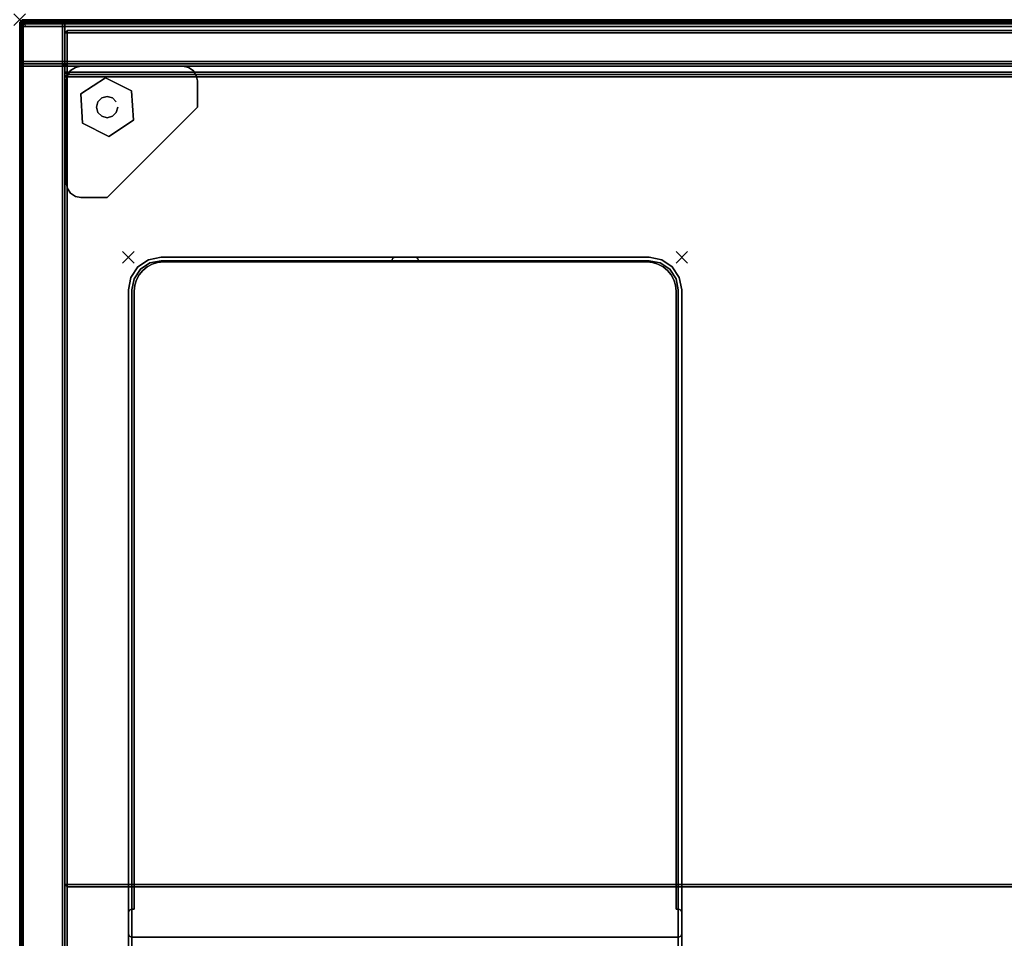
# Model space of a CAD drawing. Header units: inches. Extents: x -28 to 347, y 450 to 546.
# Tile 10 of 30: x 239 to 256, y 530 to 546. Entities that reach past the tile are written whole.
import ezdxf
from ezdxf.enums import TextEntityAlignment as Align

# ---------------------------------------------------------------- set-up
doc = ezdxf.new("R2010")
doc.units = ezdxf.units.IN
doc.header["$MEASUREMENT"] = 0
doc.header["$PDMODE"] = 3
doc.header["$PDSIZE"] = 0.1
for name, color, linetype in [('A-FURN-3-BE_HOLD-CRED-BACK-WOOD-TRIM-HORIZONTAL', 37, 'Continuous'), ('A-FURN-3-BE_HOLD-CRED-BACK-WOOD-TRIM-VERTICAL', 37, 'Continuous'), ('A-FURN-3-BE_HOLD-CRED-BACK-WOOD-VERTICAL', 33, 'Continuous'), ('A-FURN-3-BE_HOLD-CRED-BOTTOM-WOOD-HORIZONTAL', 33, 'Continuous'), ('A-FURN-3-BE_HOLD-CRED-BOTTOM-WOOD-TRIM-HORIZONTAL', 37, 'Continuous'), ('A-FURN-3-BE_HOLD-CRED-BOTTOM-WOOD-TRIM-VERTICAL', 37, 'Continuous'), ('A-FURN-3-BE_HOLD-CRED-SIDE-WOOD-TRIM-HORIZONTAL', 37, 'Continuous'), ('A-FURN-3-BE_HOLD-CRED-SIDE-WOOD-TRIM-VERTICAL', 37, 'Continuous'), ('A-FURN-3-BE_HOLD-CRED-SIDE-WOOD-VERTICAL', 33, 'Continuous'), ('A-FURN-3-BE_HOLD-CRED-SUPPORT-GLIDE-METAL', 251, 'Continuous'), ('A-FURN-3-BE_HOLD-CRED-SUPPORT-PLASTIC', 251, 'Continuous'), ('A-FURN-3-BE_HOLD-CRED-TOP-FALSE', 251, 'Continuous'), ('A-FURN-3-BE_HOLD-CUBBY-DIVIDER', 251, 'Continuous'), ('A-FURN-3-BE_HOLD-PED-DRAWER-PARTITION-METAL', 251, 'Continuous'), ('A-FURN-3-BE_HOLD-STOR-BACK-WOOD-HORIZONTAL', 33, 'Continuous'), ('A-FURN-3-BE_HOLD-STOR-BACK-WOOD-TRIM-HORIZONTAL', 37, 'Continuous'), ('A-FURN-3-BE_HOLD-STOR-BACK-WOOD-TRIM-VERTICAL', 37, 'Continuous'), ('A-FURN-3-BE_HOLD-STOR-BOTTOM-WOOD-HORIZONTAL', 33, 'Continuous'), ('A-FURN-3-BE_HOLD-STOR-BOTTOM-WOOD-TRIM-HORIZONTAL', 37, 'Continuous'), ('A-FURN-3-BE_HOLD-STOR-BOTTOM-WOOD-TRIM-VERTICAL', 37, 'Continuous'), ('A-FURN-3-BE_HOLD-STOR-SHELF-WOOD-HORIZONTAL', 33, 'Continuous'), ('A-FURN-3-BE_HOLD-STOR-SHELF-WOOD-TRIM-HORIZONTAL', 33, 'Continuous'), ('A-FURN-3-BE_HOLD-STOR-SHELF-WOOD-TRIM-VERTICAL', 37, 'Continuous'), ('A-FURN-3-BE_HOLD-STOR-SIDE-WOOD-HORIZONTAL', 33, 'Continuous'), ('A-FURN-3-BE_HOLD-STOR-SIDE-WOOD-TRIM-HORIZONTAL', 37, 'Continuous'), ('A-FURN-3-BE_HOLD-STOR-SIDE-WOOD-TRIM-VERTICAL', 37, 'Continuous'), ('A-FURN-3-BE_HOLD-STOR-TOP-WOOD-HORIZONTAL', 33, 'Continuous'), ('A-FURN-3-BE_HOLD-STOR-TOP-WOOD-TRIM-HORIZONTAL', 37, 'Continuous'), ('A-FURN-3-BE_HOLD-STOR-TOP-WOOD-TRIM-VERTICAL', 37, 'Continuous'), ('A-FURN-3-NODE', 7, 'Continuous'), ('A-FURN-HAWORTH-ATT', 7, 'Continuous')]:
    doc.layers.add(name, color=color, linetype=linetype)

# ---------------------------------------------------------------- blocks, each defined once
blk = doc.blocks.new('KUCU-0710-S-3D-3')
at = {"layer": 'A-FURN-3-BE_HOLD-CUBBY-DIVIDER'}
for points, invisible_edges in [([(0.346, -0.043), (0.56, 0), (0.56, -0.06), (0.369, -0.098)], 10), ([(0.56, 0, 6.375), (0.346, -0.043, 6.375), (0.369, -0.098, 6.375), (0.56, -0.06, 6.375)], 10), ([(0.56, 0), (8.94, 0), (8.94, -0.06), (0.56, -0.06)], 10), ([(8.94, 0, 6.375), (0.56, 0, 6.375), (0.56, -0.06, 6.375), (8.94, -0.06, 6.375)], 10), ([(8.94, 0), (9.154, -0.043), (9.131, -0.098), (8.94, -0.06)], 10), ([(9.154, -0.043, 6.375), (8.94, 0, 6.375), (8.94, -0.06, 6.375), (9.131, -0.098, 6.375)], 10), ([(0.043, -0.346), (0.164, -0.164), (0.206, -0.206), (0.098, -0.369)], 10), ([(0.164, -0.164, 6.375), (0.043, -0.346, 6.375), (0.098, -0.369, 6.375), (0.206, -0.206, 6.375)], 10), ([(0.164, -0.164), (0.346, -0.043), (0.369, -0.098), (0.206, -0.206)], 10), ([(0.346, -0.043, 6.375), (0.164, -0.164, 6.375), (0.206, -0.206, 6.375), (0.369, -0.098, 6.375)], 10), ([(9.154, -0.043), (9.336, -0.164), (9.294, -0.206), (9.131, -0.098)], 10), ([(9.336, -0.164, 6.375), (9.154, -0.043, 6.375), (9.131, -0.098, 6.375), (9.294, -0.206, 6.375)], 10), ([(9.336, -0.164), (9.457, -0.346), (9.402, -0.369), (9.294, -0.206)], 10), ([(9.457, -0.346, 6.375), (9.336, -0.164, 6.375), (9.294, -0.206, 6.375), (9.402, -0.369, 6.375)], 10), ([(0, -0.56), (0.043, -0.346), (0.098, -0.369), (0.06, -0.56)], 10), ([(0.043, -0.346, 6.375), (0, -0.56, 6.375), (0.06, -0.56, 6.375), (0.098, -0.369, 6.375)], 10), ([(9.457, -0.346), (9.5, -0.56), (9.44, -0.56), (9.402, -0.369)], 10), ([(9.5, -0.56, 6.375), (9.457, -0.346, 6.375), (9.402, -0.369, 6.375), (9.44, -0.56, 6.375)], 10), ([(0, -12.002), (0, -0.56), (0.06, -0.56), (0.06, -12.002)], 2), ([(0, -0.56, 6.375), (0, -12.002, 6.375), (0.06, -12.002, 6.375), (0.06, -0.56, 6.375)], 8), ([(0, -0.56), (0, -12.002), (0, -12.002, 6.375), (0, -0.56, 6.375)], 2), ([(0.06, -12.002, 6.375), (0.06, -12.002), (0.06, -0.56), (0.06, -0.56, 6.375)], 1), ([(9.5, -0.56), (9.5, -12.002), (9.44, -12.002), (9.44, -0.56)], 8), ([(9.5, -12.002, 6.375), (9.5, -0.56, 6.375), (9.44, -0.56, 6.375), (9.44, -12.002, 6.375)], 2), ([(9.44, -0.56), (9.44, -12.002), (9.44, -12.002, 6.375), (9.44, -0.56, 6.375)], 2), ([(9.5, -12.002, 6.375), (9.5, -12.002), (9.5, -0.56), (9.5, -0.56, 6.375)], 1), ([(0, -12.074, 6.361), (0, -12.002, 6.375), (0, -12.002), (0, -12.074, 0.014)], 10), ([(0, -12.135, 6.32), (0, -12.074, 6.361), (0, -12.074, 0.014), (0, -12.135, 0.055)], 10), ([(0, -12.176, 6.259), (0, -12.135, 6.32), (0, -12.135, 0.055), (0, -12.176, 0.116)], 10), ([(0.06, -12.074, 6.361), (0.06, -12.002, 6.375), (0.06, -12.002), (0.06, -12.074, 0.014)], 10), ([(0.06, -12.135, 6.32), (0.06, -12.074, 6.361), (0.06, -12.074, 0.014), (0.06, -12.135, 0.055)], 10), ([(0.06, -12.176, 6.259), (0.06, -12.135, 6.32), (0.06, -12.135, 0.055), (0.06, -12.176, 0.116)], 10), ([(9.44, -12.074, 6.361), (9.44, -12.002, 6.375), (9.44, -12.002), (9.44, -12.074, 0.014)], 10), ([(9.44, -12.135, 6.32), (9.44, -12.074, 6.361), (9.44, -12.074, 0.014), (9.44, -12.135, 0.055)], 10), ([(9.44, -12.176, 6.259), (9.44, -12.135, 6.32), (9.44, -12.135, 0.055), (9.44, -12.176, 0.116)], 10), ([(9.5, -12.074, 6.361), (9.5, -12.002, 6.375), (9.5, -12.002), (9.5, -12.074, 0.014)], 10), ([(9.5, -12.135, 6.32), (9.5, -12.074, 6.361), (9.5, -12.074, 0.014), (9.5, -12.135, 0.055)], 10), ([(9.5, -12.176, 6.259), (9.5, -12.135, 6.32), (9.5, -12.135, 0.055), (9.5, -12.176, 0.116)], 10), ([(0, -12.19, 6.187), (0, -12.176, 6.259), (0, -12.176, 0.116), (0, -12.19, 0.187)], 2), ([(0.06, -12.19, 6.187), (0.06, -12.176, 6.259), (0.06, -12.176, 0.116), (0.06, -12.19, 0.187)], 2), ([(9.44, -12.19, 6.187), (9.44, -12.176, 6.259), (9.44, -12.176, 0.116), (9.44, -12.19, 0.187)], 2), ([(9.5, -12.19, 6.187), (9.5, -12.176, 6.259), (9.5, -12.176, 0.116), (9.5, -12.19, 0.187)], 2)]:
    blk.add_3dface(points, dxfattribs=dict(at, invisible_edges=invisible_edges))
for points in [[(0, -12.074, 0.014), (0, -12.002), (0.06, -12.002), (0.06, -12.074, 0.014)], [(0, -12.002, 6.375), (0, -12.074, 6.361), (0.06, -12.074, 6.361), (0.06, -12.002, 6.375)], [(0, -12.135, 0.055), (0, -12.074, 0.014), (0.06, -12.074, 0.014), (0.06, -12.135, 0.055)], [(0, -12.074, 6.361), (0, -12.135, 6.32), (0.06, -12.135, 6.32), (0.06, -12.074, 6.361)], [(0, -12.176, 0.116), (0, -12.135, 0.055), (0.06, -12.135, 0.055), (0.06, -12.176, 0.116)], [(0, -12.135, 6.32), (0, -12.176, 6.259), (0.06, -12.176, 6.259), (0.06, -12.135, 6.32)], [(9.5, -12.002), (9.5, -12.074, 0.014), (9.44, -12.074, 0.014), (9.44, -12.002)], [(9.5, -12.074, 6.361), (9.5, -12.002, 6.375), (9.44, -12.002, 6.375), (9.44, -12.074, 6.361)], [(9.5, -12.074, 0.014), (9.5, -12.135, 0.055), (9.44, -12.135, 0.055), (9.44, -12.074, 0.014)], [(9.5, -12.135, 6.32), (9.5, -12.074, 6.361), (9.44, -12.074, 6.361), (9.44, -12.135, 6.32)], [(9.5, -12.135, 0.055), (9.5, -12.176, 0.116), (9.44, -12.176, 0.116), (9.44, -12.135, 0.055)], [(9.5, -12.176, 6.259), (9.5, -12.135, 6.32), (9.44, -12.135, 6.32), (9.44, -12.176, 6.259)], [(0, -12.19, 0.187), (0, -12.176, 0.116), (0.06, -12.176, 0.116), (0.06, -12.19, 0.187)], [(0, -12.176, 6.259), (0, -12.19, 6.187), (0.06, -12.19, 6.187), (0.06, -12.176, 6.259)], [(0, -12.19, 6.187), (0, -12.19, 0.187), (0.06, -12.19, 0.187), (0.06, -12.19, 6.187)], [(9.5, -12.176, 0.116), (9.5, -12.19, 0.187), (9.44, -12.19, 0.187), (9.44, -12.176, 0.116)], [(9.5, -12.19, 6.187), (9.5, -12.176, 6.259), (9.44, -12.176, 6.259), (9.44, -12.19, 6.187)], [(9.5, -12.19, 0.187), (9.5, -12.19, 6.187), (9.44, -12.19, 6.187), (9.44, -12.19, 0.187)]]:
    blk.add_3dface(points, dxfattribs=at)
at = {"layer": 'A-FURN-3-NODE'}
for p in [(0, 0), (9.5, 0)]:
    blk.add_point(p, dxfattribs=at)
at = {"layer": 'A-FURN-HAWORTH-ATT', "flags": 1}
for tag, p in [('HAWMC', (0, 0)), ('HAWPN', (0, -0.167)), ('HAWSN', (0, -0.333))]:
    blk.add_attdef(tag, text='', height=0.1, dxfattribs=at).set_placement(p, align=Align.TOP_CENTER)
at = {"layer": 'A-FURN-3-BE_HOLD-CUBBY-DIVIDER'}
mesh = blk.add_polymesh((2, 12), dxfattribs=at)
for k, corner in enumerate([(9.5, -0.56), (9.5, -0.56), (9.457, -0.346), (9.336, -0.164), (9.154, -0.043), (8.94, 0), (0.56, 0), (0.346, -0.043), (0.164, -0.164), (0.043, -0.346), (0, -0.56), (0, -0.56), (9.5, -0.56, 6.375), (9.5, -0.56, 6.375), (9.457, -0.346, 6.375), (9.336, -0.164, 6.375), (9.154, -0.043, 6.375), (8.94, 0, 6.375), (0.56, 0, 6.375), (0.346, -0.043, 6.375), (0.164, -0.164, 6.375), (0.043, -0.346, 6.375), (0, -0.56, 6.375), (0, -0.56, 6.375)]):
    mesh.set_mesh_vertex(divmod(k, 12), corner)
mesh = blk.add_polymesh((2, 12), dxfattribs=at)
for k, corner in enumerate([(9.44, -0.56), (9.44, -0.56), (9.402, -0.369), (9.294, -0.206), (9.131, -0.098), (8.94, -0.06), (0.56, -0.06), (0.369, -0.098), (0.206, -0.206), (0.098, -0.369), (0.06, -0.56), (0.06, -0.56), (9.44, -0.56, 6.375), (9.44, -0.56, 6.375), (9.402, -0.369, 6.375), (9.294, -0.206, 6.375), (9.131, -0.098, 6.375), (8.94, -0.06, 6.375), (0.56, -0.06, 6.375), (0.369, -0.098, 6.375), (0.206, -0.206, 6.375), (0.098, -0.369, 6.375), (0.06, -0.56, 6.375), (0.06, -0.56, 6.375)]):
    mesh.set_mesh_vertex(divmod(k, 12), corner)
blk = doc.blocks.new('KUCH-1210-S-3D-3')
at = {"layer": 'A-FURN-3-BE_HOLD-PED-DRAWER-PARTITION-METAL'}
for points, invisible_edges in [([(4.917, 0, 5.138), (4.941, -0.005, 5.138), (4.559, -0.005, 5.138), (4.583, 0, 5.138)], 2), ([(4.559, -0.005, 5.198), (4.941, -0.005, 5.198), (4.917, 0, 5.198), (4.583, 0, 5.198)], 1), ([(9.254, -0.226, 5.198), (9.178, -0.164, 5.198), (0.322, -0.164, 5.198), (0.246, -0.226, 5.198)], 10), ([(0.246, -0.226, 5.138), (0.322, -0.164, 5.138), (9.178, -0.164, 5.198), (9.254, -0.226, 5.198)], 10), ([(9.178, -0.164, 5.198), (9.091, -0.118, 5.198), (0.409, -0.118, 5.198), (0.322, -0.164, 5.198)], 10), ([(0.322, -0.164, 5.138), (0.409, -0.118, 5.138), (9.091, -0.118, 5.198), (9.178, -0.164, 5.198)], 10), ([(9.091, -0.118, 5.198), (8.998, -0.09, 5.198), (0.502, -0.09, 5.198), (0.409, -0.118, 5.198)], 10), ([(0.409, -0.118, 5.138), (0.502, -0.09, 5.138), (8.998, -0.09, 5.198), (9.091, -0.118, 5.198)], 10), ([(8.998, -0.09, 5.198), (8.9, -0.08, 5.198), (0.6, -0.08, 5.198), (0.502, -0.09, 5.198)], 8), ([(0.502, -0.09, 5.138), (0.6, -0.08, 5.138), (8.9, -0.08, 5.198), (8.998, -0.09, 5.198)], 8), ([(4.975, -0.039, 5.138), (4.98, -0.062, 5.138), (4.52, -0.062, 5.138), (4.525, -0.039, 5.138)], 10), ([(4.52, -0.062, 5.198), (4.98, -0.062, 5.198), (4.975, -0.039, 5.198), (4.525, -0.039, 5.198)], 5), ([(4.98, -0.062, 5.138), (4.98, -0.08, 5.138), (4.52, -0.08, 5.138), (4.52, -0.062, 5.138)], 10), ([(4.52, -0.08, 5.198), (4.98, -0.08, 5.198), (4.98, -0.062, 5.198), (4.52, -0.062, 5.198)], 5), ([(4.962, -0.018, 5.138), (4.975, -0.039, 5.138), (4.525, -0.039, 5.138), (4.538, -0.018, 5.138)], 10), ([(4.525, -0.039, 5.198), (4.975, -0.039, 5.198), (4.962, -0.018, 5.198), (4.538, -0.018, 5.198)], 5), ([(4.941, -0.005, 5.138), (4.962, -0.018, 5.138), (4.538, -0.018, 5.138), (4.559, -0.005, 5.138)], 10), ([(4.538, -0.018, 5.198), (4.962, -0.018, 5.198), (4.941, -0.005, 5.198), (4.559, -0.005, 5.198)], 5), ([(9.362, -0.389, 5.198), (9.316, -0.302, 5.198), (0.184, -0.302, 5.198), (0.138, -0.389, 5.198)], 10), ([(0.138, -0.389, 5.138), (0.184, -0.302, 5.138), (9.316, -0.302, 5.198), (9.362, -0.389, 5.198)], 10), ([(9.316, -0.302, 5.198), (9.254, -0.226, 5.198), (0.246, -0.226, 5.198), (0.184, -0.302, 5.198)], 10), ([(0.184, -0.302, 5.138), (0.246, -0.226, 5.138), (9.254, -0.226, 5.198), (9.316, -0.302, 5.198)], 10), ([(9.4, -0.58, 5.198), (9.39, -0.482, 5.198), (0.11, -0.482, 5.198), (0.1, -0.58, 5.198)], 10), ([(0.1, -0.58, 5.138), (0.11, -0.482, 5.138), (9.39, -0.482, 5.198), (9.4, -0.58, 5.198)], 10), ([(9.39, -0.482, 5.198), (9.362, -0.389, 5.198), (0.138, -0.389, 5.198), (0.11, -0.482, 5.198)], 10), ([(0.11, -0.482, 5.138), (0.138, -0.389, 5.138), (9.362, -0.389, 5.198), (9.39, -0.482, 5.198)], 10), ([(0.1, -0.58, 5.138), (9.4, -0.58, 5.138), (9.4, -11.188, 5.138), (0.1, -11.188, 5.138)], 5), ([(9.4, -11.188, 5.198), (9.4, -0.58, 5.198), (0.1, -0.58, 5.198), (0.1, -11.188, 5.198)], 10), ([(0.005, -11.227, 5.138), (9.495, -11.227, 5.138), (9.5, -11.25, 5.138), (0, -11.25, 5.138)], 5), ([(9.5, -11.25, 5.198), (9.495, -11.227, 5.198), (0.005, -11.227, 5.198), (0, -11.25, 5.198)], 10), ([(9.5, -11.25, 5.138), (9.5, -11.605, 5.138), (0, -11.605, 5.138), (0, -11.25, 5.138)], 10), ([(0, -11.605, 5.198), (9.5, -11.605, 5.198), (9.5, -11.25, 5.198), (0, -11.25, 5.198)], 5), ([(0.018, -11.206, 5.138), (9.482, -11.206, 5.138), (9.495, -11.227, 5.138), (0.005, -11.227, 5.138)], 5), ([(9.495, -11.227, 5.198), (9.482, -11.206, 5.198), (0.018, -11.206, 5.198), (0.005, -11.227, 5.198)], 10), ([(0.039, -11.193, 5.138), (9.461, -11.193, 5.138), (9.482, -11.206, 5.138), (0.018, -11.206, 5.138)], 5), ([(9.482, -11.206, 5.198), (9.461, -11.193, 5.198), (0.039, -11.193, 5.198), (0.018, -11.206, 5.198)], 10), ([(9.461, -11.193, 5.198), (9.438, -11.188, 5.198), (0.062, -11.188, 5.198), (0.039, -11.193, 5.198)], 10), ([(0.039, -11.193, 5.138), (0.062, -11.188, 5.138), (9.438, -11.188, 5.138), (9.461, -11.193, 5.138)], 10), ([(9.495, -11.629, 5.138), (0.005, -11.629, 5.138), (0, -11.605, 5.138), (9.5, -11.605, 5.138)], 5), ([(0, -11.605, 5.198), (0.005, -11.629, 5.198), (9.495, -11.629, 5.198), (9.5, -11.605, 5.198)], 10), ([(9.482, -11.65, 5.138), (0.018, -11.65, 5.138), (0.005, -11.629, 5.138), (9.495, -11.629, 5.138)], 5), ([(0.005, -11.629, 5.198), (0.018, -11.65, 5.198), (9.482, -11.65, 5.198), (9.495, -11.629, 5.198)], 10), ([(9.461, -11.663, 5.138), (0.039, -11.663, 5.138), (0.018, -11.65, 5.138), (9.482, -11.65, 5.138)], 5), ([(0.018, -11.65, 5.198), (0.039, -11.663, 5.198), (9.461, -11.663, 5.198), (9.482, -11.65, 5.198)], 10), ([(9.438, -11.668, 5.138), (0.062, -11.668, 5.138), (0.039, -11.663, 5.138), (9.461, -11.663, 5.138)], 4), ([(0.039, -11.663, 5.198), (0.062, -11.668, 5.198), (9.438, -11.668, 5.198), (9.461, -11.663, 5.198)], 8)]:
    blk.add_3dface(points, dxfattribs=dict(at, invisible_edges=invisible_edges))
at = {"layer": 'A-FURN-3-NODE'}
for p in [(0, 0, -4.04), (0, 0, -2.02), (0, 0)]:
    blk.add_point(p, dxfattribs=at)
at = {"layer": 'A-FURN-HAWORTH-ATT', "flags": 1}
for tag, p in [('HAWMC', (0, 0)), ('HAWPN', (0, -0.167)), ('HAWSN', (0, -0.333))]:
    blk.add_attdef(tag, text='', height=0.1, dxfattribs=at).set_placement(p, align=Align.TOP_CENTER)
at = {"layer": 'A-FURN-3-BE_HOLD-PED-DRAWER-PARTITION-METAL'}
mesh = blk.add_polymesh((53, 2), dxfattribs=at)
for k, corner in enumerate([(0, -11.605, 5.138), (0, -11.605, 5.198), (0, -11.25, 5.138), (0, -11.25, 5.198), (0.005, -11.227, 5.138), (0.005, -11.227, 5.198), (0.018, -11.206, 5.138), (0.018, -11.206, 5.198), (0.039, -11.193, 5.138), (0.039, -11.193, 5.198), (0.062, -11.188, 5.138), (0.062, -11.188, 5.198), (0.1, -11.188, 5.138), (0.1, -11.188, 5.198), (0.1, -0.58, 5.138), (0.1, -0.58, 5.198), (0.11, -0.482, 5.138), (0.11, -0.482, 5.198), (0.138, -0.389, 5.138), (0.138, -0.389, 5.198), (0.184, -0.302, 5.138), (0.184, -0.302, 5.198), (0.246, -0.226, 5.138), (0.246, -0.226, 5.198), (0.322, -0.164, 5.138), (0.322, -0.164, 5.198), (0.409, -0.118, 5.138), (0.409, -0.118, 5.198), (0.502, -0.09, 5.138), (0.502, -0.09, 5.198), (0.6, -0.08, 5.138), (0.6, -0.08, 5.198), (4.52, -0.08, 5.138), (4.52, -0.08, 5.198), (4.52, -0.062, 5.138), (4.52, -0.062, 5.198), (4.525, -0.039, 5.138), (4.525, -0.039, 5.198), (4.538, -0.018, 5.138), (4.538, -0.018, 5.198), (4.559, -0.005, 5.138), (4.559, -0.005, 5.198), (4.583, 0, 5.138), (4.583, 0, 5.198), (4.917, 0, 5.138), (4.917, 0, 5.198), (4.941, -0.005, 5.138), (4.941, -0.005, 5.198), (4.962, -0.018, 5.138), (4.962, -0.018, 5.198), (4.975, -0.039, 5.138), (4.975, -0.039, 5.198), (4.98, -0.062, 5.138), (4.98, -0.062, 5.198), (4.98, -0.08, 5.138), (4.98, -0.08, 5.198), (8.9, -0.08, 5.138), (8.9, -0.08, 5.198), (8.998, -0.09, 5.138), (8.998, -0.09, 5.198), (9.091, -0.118, 5.138), (9.091, -0.118, 5.198), (9.178, -0.164, 5.138), (9.178, -0.164, 5.198), (9.254, -0.226, 5.138), (9.254, -0.226, 5.198), (9.316, -0.302, 5.138), (9.316, -0.302, 5.198), (9.362, -0.389, 5.138), (9.362, -0.389, 5.198), (9.39, -0.482, 5.138), (9.39, -0.482, 5.198), (9.4, -0.58, 5.138), (9.4, -0.58, 5.198), (9.4, -11.188, 5.138), (9.4, -11.188, 5.198), (9.438, -11.188, 5.138), (9.438, -11.188, 5.198), (9.461, -11.193, 5.138), (9.461, -11.193, 5.198), (9.482, -11.206, 5.138), (9.482, -11.206, 5.198), (9.495, -11.227, 5.138), (9.495, -11.227, 5.198), (9.5, -11.25, 5.138), (9.5, -11.25, 5.198), (9.5, -11.605, 5.138), (9.5, -11.605, 5.198), (9.495, -11.629, 5.138), (9.495, -11.629, 5.198), (9.482, -11.65, 5.138), (9.482, -11.65, 5.198), (9.461, -11.663, 5.138), (9.461, -11.663, 5.198), (9.438, -11.668, 5.138), (9.438, -11.668, 5.198), (0.062, -11.668, 5.138), (0.062, -11.668, 5.198), (0.039, -11.663, 5.138), (0.039, -11.663, 5.198), (0.018, -11.65, 5.138), (0.018, -11.65, 5.198), (0.005, -11.629, 5.138), (0.005, -11.629, 5.198), (0, -11.605, 5.138), (0, -11.605, 5.198)]):
    mesh.set_mesh_vertex(divmod(k, 2), corner)
blk = doc.blocks.new('BN28-1636-TNNRNNN-3D-3')
at = {"layer": 'A-FURN-3-BE_HOLD-STOR-BACK-WOOD-HORIZONTAL'}
for points, invisible_edges in [([(0.816, -0.188, 29.095), (0.816, -0.188, 56.169), (35.145, -0.188, 56.169), (35.145, -0.188, 29.095)], 1), ([(35.145, -0.943, 56.169), (0.816, -0.943, 56.169), (0.816, -0.943, 29.095), (35.145, -0.943, 29.095)], 2)]:
    blk.add_3dface(points, dxfattribs=dict(at, invisible_edges=invisible_edges))
at = {"layer": 'A-FURN-3-BE_HOLD-STOR-BACK-WOOD-TRIM-HORIZONTAL'}
for points in [[(35.145, -0.188, 29.095), (35.145, -0.228, 29.055), (0.816, -0.228, 29.055), (0.816, -0.188, 29.095)], [(0.816, -0.188, 56.169), (0.816, -0.228, 56.209), (35.145, -0.228, 56.209), (35.145, -0.188, 56.169)], [(35.145, -0.903, 56.209), (35.145, -0.228, 56.209), (0.816, -0.228, 56.209), (0.816, -0.903, 56.209)], [(0.816, -0.903, 29.055), (0.816, -0.228, 29.055), (35.145, -0.228, 29.055), (35.145, -0.903, 29.055)], [(0.816, -0.943, 29.095), (0.816, -0.903, 29.055), (35.145, -0.903, 29.055), (35.145, -0.943, 29.095)], [(35.145, -0.943, 56.169), (35.145, -0.903, 56.209), (0.816, -0.903, 56.209), (0.816, -0.943, 56.169)]]:
    blk.add_3dface(points, dxfattribs=at)
at = {"layer": 'A-FURN-3-BE_HOLD-STOR-BACK-WOOD-TRIM-VERTICAL'}
for points in [[(0.816, -0.228, 56.209), (0.816, -0.188, 56.169), (0.776, -0.228, 56.169)], [(0.816, -0.228, 29.055), (0.776, -0.228, 29.095), (0.816, -0.188, 29.095)], [(0.776, -0.228, 56.169), (0.816, -0.188, 56.169), (0.816, -0.188, 29.095), (0.776, -0.228, 29.095)], [(0.816, -0.228, 56.209), (0.776, -0.228, 56.169), (0.776, -0.903, 56.169), (0.816, -0.903, 56.209)], [(0.816, -0.903, 29.055), (0.776, -0.903, 29.095), (0.776, -0.228, 29.095), (0.816, -0.228, 29.055)], [(0.816, -0.903, 56.209), (0.776, -0.903, 56.169), (0.816, -0.943, 56.169)], [(0.816, -0.903, 29.055), (0.816, -0.943, 29.095), (0.776, -0.903, 29.095)], [(0.816, -0.943, 56.169), (0.776, -0.903, 56.169), (0.776, -0.903, 29.095), (0.816, -0.943, 29.095)]]:
    blk.add_3dface(points, dxfattribs=at)
at = {"layer": 'A-FURN-3-BE_HOLD-STOR-BOTTOM-WOOD-HORIZONTAL'}
for points, invisible_edges in [([(0.816, -0.983, 29.055), (35.145, -0.983, 29.055), (35.145, -15.92, 29.055), (0.816, -15.92, 29.055)], 1), ([(35.145, -15.92, 29.805), (35.145, -0.983, 29.805), (0.816, -0.983, 29.805), (0.816, -15.92, 29.805)], 2)]:
    blk.add_3dface(points, dxfattribs=dict(at, invisible_edges=invisible_edges))
at = {"layer": 'A-FURN-3-BE_HOLD-STOR-BOTTOM-WOOD-TRIM-HORIZONTAL'}
for points in [[(35.145, -0.943, 29.095), (35.145, -0.983, 29.055), (0.816, -0.983, 29.055), (0.816, -0.943, 29.095)], [(0.816, -0.943, 29.095), (0.816, -0.943, 29.765), (35.145, -0.943, 29.765), (35.145, -0.943, 29.095)], [(35.145, -0.983, 29.805), (35.145, -0.943, 29.765), (0.816, -0.943, 29.765), (0.816, -0.983, 29.805)]]:
    blk.add_3dface(points, dxfattribs=at)
at = {"layer": 'A-FURN-3-BE_HOLD-STOR-BOTTOM-WOOD-TRIM-VERTICAL'}
for points in [[(0.776, -0.983, 29.765), (0.816, -0.943, 29.765), (0.816, -0.943, 29.095), (0.776, -0.983, 29.095)], [(0.776, -0.983, 29.095), (0.816, -0.943, 29.095), (0.816, -0.983, 29.055)], [(0.776, -0.983, 29.765), (0.816, -0.983, 29.805), (0.816, -0.943, 29.765)], [(0.816, -0.983, 29.805), (0.776, -0.983, 29.765), (0.776, -15.92, 29.765), (0.816, -15.92, 29.805)], [(0.816, -15.92, 29.055), (0.776, -15.92, 29.095), (0.776, -0.983, 29.095), (0.816, -0.983, 29.055)], [(0.776, -15.92, 29.095), (0.776, -15.92, 29.765), (0.776, -0.983, 29.765), (0.776, -0.983, 29.095)]]:
    blk.add_3dface(points, dxfattribs=at)
at = {"layer": 'A-FURN-3-BE_HOLD-STOR-SHELF-WOOD-HORIZONTAL', "invisible_edges": 5}
for points in [[(35.145, -0.983, 40.965), (0.816, -0.983, 40.965), (0.816, -14.845, 40.965), (35.145, -14.845, 40.965)], [(35.145, -14.845, 40.209), (0.816, -14.845, 40.209), (0.816, -0.983, 40.209), (35.145, -0.983, 40.209)]]:
    blk.add_3dface(points, dxfattribs=at)
at = {"layer": 'A-FURN-3-BE_HOLD-STOR-SHELF-WOOD-TRIM-HORIZONTAL'}
for points in [[(35.145, -0.943, 40.249), (35.145, -0.983, 40.209), (0.816, -0.983, 40.209), (0.816, -0.943, 40.249)], [(0.816, -0.943, 40.249), (0.816, -0.943, 40.925), (35.145, -0.943, 40.925), (35.145, -0.943, 40.249)], [(35.145, -0.983, 40.965), (35.145, -0.943, 40.925), (0.816, -0.943, 40.925), (0.816, -0.983, 40.965)], [(0.816, -14.885, 40.249), (0.816, -14.845, 40.209), (35.145, -14.845, 40.209), (35.145, -14.885, 40.249)], [(0.816, -14.845, 40.965), (0.816, -14.885, 40.925), (35.145, -14.885, 40.925), (35.145, -14.845, 40.965)], [(35.145, -14.885, 40.249), (35.145, -14.885, 40.925), (0.816, -14.885, 40.925), (0.816, -14.885, 40.249)]]:
    blk.add_3dface(points, dxfattribs=at)
at = {"layer": 'A-FURN-3-BE_HOLD-STOR-SHELF-WOOD-TRIM-VERTICAL'}
for points in [[(0.776, -0.983, 40.925), (0.816, -0.943, 40.925), (0.816, -0.943, 40.249), (0.776, -0.983, 40.249)], [(0.816, -0.983, 40.965), (0.816, -0.983, 40.965), (0.816, -0.943, 40.925), (0.776, -0.983, 40.925)], [(0.816, -0.943, 40.249), (0.816, -0.943, 40.249), (0.816, -0.983, 40.209), (0.776, -0.983, 40.249)], [(0.816, -0.983, 40.965), (0.816, -14.845, 40.965), (0.776, -14.845, 40.925), (0.776, -0.983, 40.925)], [(0.776, -14.845, 40.249), (0.776, -0.983, 40.249), (0.776, -0.983, 40.925), (0.776, -14.845, 40.925)], [(0.776, -0.983, 40.249), (0.776, -14.845, 40.249), (0.816, -14.845, 40.209), (0.816, -0.983, 40.209)], [(0.776, -14.845, 40.249), (0.816, -14.885, 40.249), (0.816, -14.885, 40.925), (0.776, -14.845, 40.925)], [(0.816, -14.845, 40.209), (0.816, -14.845, 40.209), (0.816, -14.885, 40.249), (0.776, -14.845, 40.249)], [(0.816, -14.885, 40.925), (0.816, -14.885, 40.925), (0.816, -14.845, 40.965), (0.776, -14.845, 40.925)]]:
    blk.add_3dface(points, dxfattribs=at)
at = {"layer": 'A-FURN-3-BE_HOLD-STOR-SIDE-WOOD-HORIZONTAL'}
for points, invisible_edges in [([(0.02, -15.912, 56.169), (0.02, -0.04, 56.169), (0.02, -0.04, 29.095), (0.02, -15.92, 29.095)], 2), ([(0.776, -0.04, 29.095), (0.776, -0.04, 56.169), (0.776, -15.912, 56.169), (0.776, -15.92, 29.095)], 1)]:
    blk.add_3dface(points, dxfattribs=dict(at, invisible_edges=invisible_edges))
at = {"layer": 'A-FURN-3-BE_HOLD-STOR-SIDE-WOOD-TRIM-HORIZONTAL'}
for points in [[(0.02, -0.04, 29.095), (0.06, -0.04, 29.055), (0.06, -15.92, 29.055), (0.02, -15.92, 29.095)], [(0.02, -15.912, 56.169), (0.06, -15.912, 56.209), (0.06, -0.04, 56.209), (0.02, -0.04, 56.169)], [(0.736, -0.04, 56.209), (0.06, -0.04, 56.209), (0.06, -15.912, 56.209), (0.736, -15.912, 56.209)], [(0.736, -15.92, 29.055), (0.06, -15.92, 29.055), (0.06, -0.04, 29.055), (0.736, -0.04, 29.055)], [(0.776, -15.92, 29.095), (0.736, -15.92, 29.055), (0.736, -0.04, 29.055), (0.776, -0.04, 29.095)], [(0.776, -0.04, 56.169), (0.736, -0.04, 56.209), (0.736, -15.912, 56.209), (0.776, -15.912, 56.169)]]:
    blk.add_3dface(points, dxfattribs=at)
at = {"layer": 'A-FURN-3-BE_HOLD-STOR-SIDE-WOOD-TRIM-VERTICAL'}
for points in [[(0.06, -0.04, 56.209), (0.06, 0, 56.169), (0.02, -0.04, 56.169)], [(0.06, -0.04, 29.055), (0.02, -0.04, 29.095), (0.06, 0, 29.095)], [(0.02, -0.04, 56.169), (0.06, 0, 56.169), (0.06, 0, 29.095), (0.02, -0.04, 29.095)], [(0.736, -0.04, 56.209), (0.736, 0, 56.169), (0.06, 0, 56.169), (0.06, -0.04, 56.209)], [(0.06, -0.04, 29.055), (0.06, 0, 29.095), (0.736, 0, 29.095), (0.736, -0.04, 29.055)], [(0.736, -0.04, 56.209), (0.776, -0.04, 56.169), (0.736, 0, 56.169)], [(0.736, -0.04, 29.055), (0.736, 0, 29.095), (0.776, -0.04, 29.095)], [(0.736, 0, 56.169), (0.776, -0.04, 56.169), (0.776, -0.04, 29.095), (0.736, 0, 29.095)]]:
    blk.add_3dface(points, dxfattribs=at)
at = {"layer": 'A-FURN-3-BE_HOLD-STOR-TOP-WOOD-HORIZONTAL', "invisible_edges": 5}
for points in [[(35.92, -0.04, 56.965), (0.04, -0.04, 56.965), (0.04, -15.92, 56.965), (35.92, -15.92, 56.965)], [(35.92, -15.92, 56.209), (0.04, -15.92, 56.209), (0.04, -0.04, 56.209), (35.92, -0.04, 56.209)]]:
    blk.add_3dface(points, dxfattribs=at)
at = {"layer": 'A-FURN-3-BE_HOLD-STOR-TOP-WOOD-TRIM-HORIZONTAL'}
for points in [[(35.92, 0, 56.249), (35.92, -0.04, 56.209), (0.04, -0.04, 56.209), (0.04, 0, 56.249)], [(0.04, 0, 56.249), (0.04, 0, 56.925), (35.92, 0, 56.925), (35.92, 0, 56.249)], [(35.92, -0.04, 56.965), (35.92, 0, 56.925), (0.04, 0, 56.925), (0.04, -0.04, 56.965)]]:
    blk.add_3dface(points, dxfattribs=at)
at = {"layer": 'A-FURN-3-BE_HOLD-STOR-TOP-WOOD-TRIM-VERTICAL'}
for points in [[(0, -0.04, 56.925), (0.04, 0, 56.925), (0.04, 0, 56.249), (0, -0.04, 56.249)], [(0.04, -0.04, 56.965), (0.04, -0.04, 56.965), (0.04, 0, 56.925), (0, -0.04, 56.925)], [(0.04, 0, 56.249), (0.04, 0, 56.249), (0.04, -0.04, 56.209), (0, -0.04, 56.249)], [(0.04, -15.92, 56.209), (0, -15.92, 56.249), (0, -0.04, 56.249), (0.04, -0.04, 56.209)], [(0.04, -0.04, 56.965), (0, -0.04, 56.925), (0, -15.92, 56.925), (0.04, -15.92, 56.965)], [(0, -0.04, 56.925), (0, -0.04, 56.249), (0, -15.92, 56.249), (0, -15.92, 56.925)]]:
    blk.add_3dface(points, dxfattribs=at)
at = {"layer": 'A-FURN-3-NODE'}
blk.add_point((0, 0), dxfattribs=at)
at = {"layer": 'A-FURN-HAWORTH-ATT', "flags": 1}
for tag, p in [('HAWMC', (0, 0)), ('HAWPN', (0, -0.167)), ('HAWSN', (0, -0.333))]:
    blk.add_attdef(tag, text='', height=0.1, dxfattribs=at).set_placement(p, align=Align.TOP_CENTER)
blk = doc.blocks.new('BMBL-24A8-JYJYS-1HG-3D-3')
at = {"layer": 'A-FURN-3-BE_HOLD-STOR-TOP-WOOD-HORIZONTAL'}
for points in [[(0.04, -0.118, 22.53), (0.04, -23.562, 22.53), (107.93, -23.562, 22.53), (107.93, -0.118, 22.53)], [(107.93, -0.118, 21.35), (107.93, -23.562, 21.35), (0.04, -23.562, 21.35), (0.04, -0.118, 21.35)]]:
    blk.add_3dface(points, dxfattribs=at)
at = {"layer": 'A-FURN-3-BE_HOLD-STOR-TOP-WOOD-TRIM-VERTICAL'}
for points, invisible_edges in [([(0, -0.04, 21.468), (0, -0.046, 21.438), (0, -0.046, 22.442), (0, -0.04, 22.412)], 2), ([(0, -0.063, 22.467), (0, -0.046, 22.442), (0, -0.046, 21.438), (0, -0.063, 21.413)], 10), ([(0, -0.063, 21.413), (0, -0.088, 21.396), (0, -0.088, 22.484), (0, -0.063, 22.467)], 10), ([(0, -0.118, 22.49), (0, -0.088, 22.484), (0, -0.088, 21.396), (0, -0.118, 21.39)], 10), ([(0, -0.118, 22.49), (0, -0.118, 21.39), (0, -23.562, 21.39), (0, -23.562, 22.49)], 5)]:
    blk.add_3dface(points, dxfattribs=dict(at, invisible_edges=invisible_edges))
for points in [[(0.04, -0.118, 22.53), (0, -0.118, 22.49), (0, -23.562, 22.49), (0.04, -23.562, 22.53)], [(0, -0.118, 21.39), (0.04, -0.118, 21.35), (0.04, -23.562, 21.35), (0, -23.562, 21.39)]]:
    blk.add_3dface(points, dxfattribs=at)
at = {"layer": 'A-FURN-3-NODE'}
blk.add_point((0, 0), dxfattribs=at)
at = {"layer": 'A-FURN-HAWORTH-ATT', "flags": 1}
for tag, p in [('HAWMC', (0, 0)), ('HAWPN', (0, -0.167)), ('HAWSN', (0, -0.333))]:
    blk.add_attdef(tag, text='', height=0.1, dxfattribs=at).set_placement(p, align=Align.TOP_CENTER)
at = {"layer": 'A-FURN-3-BE_HOLD-STOR-TOP-WOOD-TRIM-HORIZONTAL'}
mesh = blk.add_polymesh((4, 10), dxfattribs=at)
for k, corner in enumerate([(0, -0.118, 21.39), (0, -0.088, 21.396), (0, -0.063, 21.413), (0, -0.046, 21.438), (0, -0.04, 21.468), (0, -0.04, 22.412), (0, -0.046, 22.442), (0, -0.063, 22.467), (0, -0.088, 22.484), (0, -0.118, 22.49), (0.04, -0.118, 21.35), (0.04, -0.073, 21.359), (0.04, -0.035, 21.385), (0.04, -0.009, 21.423), (0.04, 0, 21.468), (0.04, 0, 22.412), (0.04, -0.009, 22.457), (0.04, -0.035, 22.495), (0.04, -0.073, 22.521), (0.04, -0.118, 22.53), (107.93, -0.118, 21.35), (107.93, -0.073, 21.359), (107.93, -0.035, 21.385), (107.93, -0.009, 21.423), (107.93, 0, 21.468), (107.93, 0, 22.412), (107.93, -0.009, 22.457), (107.93, -0.035, 22.495), (107.93, -0.073, 22.521), (107.93, -0.118, 22.53), (107.97, -0.118, 21.39), (107.97, -0.088, 21.396), (107.97, -0.063, 21.413), (107.97, -0.046, 21.438), (107.97, -0.04, 21.468), (107.97, -0.04, 22.412), (107.97, -0.046, 22.442), (107.97, -0.063, 22.467), (107.97, -0.088, 22.484), (107.97, -0.118, 22.49)]):
    mesh.set_mesh_vertex(divmod(k, 10), corner)
blk = doc.blocks.new('BCSL-2436-TTNPGNSNYR-WITH-GLIDES-3D-3')
at = {"layer": 'A-FURN-3-BE_HOLD-CRED-BACK-WOOD-TRIM-HORIZONTAL'}
for points in [[(35.9, 0, 1.38), (35.9, -0.04, 1.34), (0.06, -0.04, 1.34), (0.06, 0, 1.38)], [(0.06, 0, 27.907), (0.06, -0.04, 27.947), (35.9, -0.04, 27.947), (35.9, 0, 27.907)], [(35.9, -0.716, 27.947), (35.9, -0.04, 27.947), (0.06, -0.04, 27.947), (0.06, -0.716, 27.947)], [(0.06, -0.756, 1.38), (0.06, -0.716, 1.34), (35.9, -0.716, 1.34), (35.9, -0.756, 1.38)], [(35.9, -0.756, 27.907), (35.9, -0.716, 27.947), (0.06, -0.716, 27.947), (0.06, -0.756, 27.907)]]:
    blk.add_3dface(points, dxfattribs=at)
at = {"layer": 'A-FURN-3-BE_HOLD-CRED-BACK-WOOD-TRIM-VERTICAL'}
for points in [[(0.06, -0.04, 27.947), (0.06, 0, 27.907), (0.02, -0.04, 27.907)], [(0.06, -0.04, 1.34), (0.02, -0.04, 1.38), (0.06, 0, 1.38)], [(0.02, -0.04, 27.907), (0.06, 0, 27.907), (0.06, 0, 1.38), (0.02, -0.04, 1.38)], [(0.06, -0.04, 27.947), (0.02, -0.04, 27.907), (0.02, -0.716, 27.907), (0.06, -0.716, 27.947)], [(0.06, -0.716, 1.34), (0.02, -0.716, 1.38), (0.02, -0.04, 1.38), (0.06, -0.04, 1.34)], [(0.06, -0.716, 27.947), (0.02, -0.716, 27.907), (0.06, -0.756, 27.907)], [(0.06, -0.716, 1.34), (0.06, -0.756, 1.38), (0.02, -0.716, 1.38)], [(0.06, -0.756, 27.907), (0.02, -0.716, 27.907), (0.02, -0.716, 1.38), (0.06, -0.756, 1.38)]]:
    blk.add_3dface(points, dxfattribs=at)
at = {"layer": 'A-FURN-3-BE_HOLD-CRED-BACK-WOOD-VERTICAL'}
for points in [[(35.9, 0, 27.907), (35.9, 0, 1.38), (0.06, 0, 1.38), (0.06, 0, 27.907)], [(0.06, -0.756, 27.907), (0.06, -0.756, 1.38), (35.9, -0.756, 1.38), (35.9, -0.756, 27.907)]]:
    blk.add_3dface(points, dxfattribs=at)
at = {"layer": 'A-FURN-3-BE_HOLD-CRED-BOTTOM-WOOD-HORIZONTAL'}
for points, invisible_edges in [([(0.04, -23.6, 1.34), (2.147, -22.901, 1.346), (2.172, -22.856, 1.346), (0.04, -0.04, 1.34)], 5), ([(0.04, -0.04, 1.34), (2.172, -22.856, 1.346), (2.215, -22.825, 1.346), (0.04, -0.04, 1.34)], 5), ([(0.04, -0.04, 1.34), (2.215, -22.825, 1.346), (2.266, -22.814, 1.346), (0.04, -0.04, 1.34)], 5), ([(2.266, -22.814, 1.346), (33.694, -22.814, 1.346), (35.92, -0.04, 1.34), (0.04, -0.04, 1.34)], 10), ([(35.92, -0.04, 0.59), (35.92, -23.6, 0.59), (0.04, -23.6, 0.59), (0.04, -0.04, 0.59)], 10)]:
    blk.add_3dface(points, dxfattribs=dict(at, invisible_edges=invisible_edges))
at = {"layer": 'A-FURN-3-BE_HOLD-CRED-BOTTOM-WOOD-TRIM-HORIZONTAL'}
for points in [[(35.92, 0, 0.63), (35.92, -0.04, 0.59), (0.04, -0.04, 0.59), (0.04, 0, 0.63)], [(0.04, 0, 0.63), (0.04, 0, 1.3), (35.92, 0, 1.3), (35.92, 0, 0.63)], [(35.92, -0.04, 1.34), (35.92, 0, 1.3), (0.04, 0, 1.3), (0.04, -0.04, 1.34)]]:
    blk.add_3dface(points, dxfattribs=at)
at = {"layer": 'A-FURN-3-BE_HOLD-CRED-BOTTOM-WOOD-TRIM-VERTICAL'}
for points in [[(0, -0.04, 1.3), (0.04, 0, 1.3), (0.04, 0, 0.63), (0, -0.04, 0.63)], [(0, -0.04, 0.63), (0.04, 0, 0.63), (0.04, -0.04, 0.59)], [(0, -0.04, 1.3), (0.04, -0.04, 1.34), (0.04, 0, 1.3)], [(0.04, -0.04, 1.34), (0, -0.04, 1.3), (0, -23.6, 1.3), (0.04, -23.6, 1.34)], [(0.04, -23.6, 0.59), (0, -23.6, 0.63), (0, -0.04, 0.63), (0.04, -0.04, 0.59)], [(0, -23.6, 0.63), (0, -23.6, 1.3), (0, -0.04, 1.3), (0, -0.04, 0.63)]]:
    blk.add_3dface(points, dxfattribs=at)
at = {"layer": 'A-FURN-3-BE_HOLD-CRED-SIDE-WOOD-TRIM-HORIZONTAL'}
for points in [[(0.02, -0.796, 1.38), (0.06, -0.796, 1.34), (0.06, -23.6, 1.34), (0.02, -23.6, 1.38)], [(0.02, -23.6, 27.925), (0.06, -23.6, 27.965), (0.06, -0.796, 27.965), (0.02, -0.796, 27.925)], [(0.736, -0.796, 27.965), (0.06, -0.796, 27.965), (0.06, -23.6, 27.965), (0.736, -23.6, 27.965)], [(0.776, -23.6, 1.38), (0.736, -23.6, 1.34), (0.736, -0.796, 1.34), (0.776, -0.796, 1.38)], [(0.776, -0.796, 27.925), (0.736, -0.796, 27.965), (0.736, -23.6, 27.965), (0.776, -23.6, 27.925)]]:
    blk.add_3dface(points, dxfattribs=at)
at = {"layer": 'A-FURN-3-BE_HOLD-CRED-SIDE-WOOD-TRIM-VERTICAL'}
for points in [[(0.02, -0.04, 27.907), (0.02, -0.04, 1.38), (0.02, -0.716, 1.38), (0.02, -0.716, 27.907)], [(0.06, -0.796, 27.965), (0.06, -0.756, 27.925), (0.02, -0.796, 27.925)], [(0.06, -0.796, 1.34), (0.02, -0.796, 1.38), (0.06, -0.756, 1.38)], [(0.02, -0.796, 27.925), (0.06, -0.756, 27.925), (0.06, -0.756, 1.38), (0.02, -0.796, 1.38)], [(0.736, -0.796, 27.965), (0.736, -0.756, 27.925), (0.06, -0.756, 27.925), (0.06, -0.796, 27.965)], [(0.06, -0.796, 1.34), (0.06, -0.756, 1.38), (0.736, -0.756, 1.38), (0.736, -0.796, 1.34)], [(0.736, -0.756, 1.38), (0.06, -0.756, 1.38), (0.06, -0.756, 27.925), (0.736, -0.756, 27.925)], [(0.736, -0.796, 27.965), (0.776, -0.796, 27.925), (0.736, -0.756, 27.925)], [(0.736, -0.796, 1.34), (0.736, -0.756, 1.38), (0.776, -0.796, 1.38)], [(0.736, -0.756, 27.925), (0.776, -0.796, 27.925), (0.776, -0.796, 1.38), (0.736, -0.756, 1.38)]]:
    blk.add_3dface(points, dxfattribs=at)
at = {"layer": 'A-FURN-3-BE_HOLD-CRED-SIDE-WOOD-VERTICAL'}
for points, invisible_edges in [([(0.02, -23.6, 27.925), (0.02, -0.796, 27.925), (0.02, -0.796, 1.38), (0.02, -23.6, 1.38)], 2), ([(0.776, -0.796, 1.38), (0.776, -0.796, 27.925), (0.776, -23.6, 27.925), (0.776, -23.6, 1.38)], 1)]:
    blk.add_3dface(points, dxfattribs=dict(at, invisible_edges=invisible_edges))
at = {"layer": 'A-FURN-3-BE_HOLD-CRED-SUPPORT-GLIDE-METAL'}
for points in [[(1.471, -0.996, 0.231), (1.471, -0.996), (1.049, -1.273), (1.049, -1.273, 0.231)], [(1.922, -1.223, 0.231), (1.922, -1.223), (1.471, -0.996), (1.471, -0.996, 0.231)], [(1.049, -1.273, 0.231), (1.049, -1.273), (1.078, -1.777), (1.078, -1.777, 0.231)], [(1.951, -1.727, 0.231), (1.951, -1.727), (1.922, -1.223), (1.922, -1.223, 0.231)], [(1.078, -1.777, 0.231), (1.078, -1.777), (1.529, -2.004), (1.529, -2.004, 0.231)], [(1.529, -2.004, 0.231), (1.529, -2.004), (1.951, -1.727), (1.951, -1.727, 0.231)]]:
    blk.add_3dface(points, dxfattribs=at)
for points, invisible_edges in [([(1.078, -1.777, 0.231), (1.922, -1.223, 0.231), (1.471, -0.996, 0.231), (1.049, -1.273, 0.231)], 1), ([(1.049, -1.273), (1.471, -0.996), (1.922, -1.223), (1.078, -1.777)], 4), ([(1.529, -2.004, 0.231), (1.951, -1.727, 0.231), (1.922, -1.223, 0.231), (1.078, -1.777, 0.231)], 4), ([(1.078, -1.777), (1.922, -1.223), (1.951, -1.727), (1.529, -2.004)], 1)]:
    blk.add_3dface(points, dxfattribs=dict(at, invisible_edges=invisible_edges))
at = {"layer": 'A-FURN-3-BE_HOLD-CRED-SUPPORT-PLASTIC'}
for points, invisible_edges in [([(2.799, -0.799, 0.231), (2.896, -0.818, 0.231), (0.818, -2.896, 0.231), (0.799, -2.799, 0.231)], 10), ([(0.799, -2.799, 0.231), (0.799, -1.051, 0.231), (1.051, -0.799, 0.231), (2.799, -0.799, 0.231)], 10), ([(0.955, -0.818, 0.231), (1.051, -0.799, 0.231), (0.799, -1.051, 0.231), (0.818, -0.955, 0.231)], 10), ([(0.873, -2.977, 0.231), (0.818, -2.896, 0.231), (2.896, -0.818, 0.231), (2.977, -0.873, 0.231)], 10), ([(0.818, -0.955, 0.231), (0.818, -0.955, 0.231), (0.873, -0.873, 0.231), (0.955, -0.818, 0.231)], 8), ([(2.977, -0.873, 0.231), (3.032, -0.955, 0.231), (0.955, -3.032, 0.231), (0.873, -2.977, 0.231)], 10), ([(1.051, -3.051, 0.231), (0.955, -3.032, 0.231), (3.032, -0.955, 0.231), (3.051, -1.051, 0.231)], 10), ([(3.051, -1.051, 0.231), (3.051, -1.5, 0.231), (1.5, -3.051, 0.231), (1.051, -3.051, 0.231)], 8)]:
    blk.add_3dface(points, dxfattribs=dict(at, invisible_edges=invisible_edges))
blk.add_3dface([(1.5, -3.051, 0.59), (1.5, -3.051, 0.231), (3.051, -1.5, 0.231), (3.051, -1.5, 0.59)], dxfattribs=at)
at = {"layer": 'A-FURN-3-BE_HOLD-CRED-TOP-FALSE'}
for points in [[(0.776, -0.796, 27.911), (0.816, -0.756, 27.911), (0.816, -0.756, 27.235), (0.776, -0.796, 27.235)], [(0.776, -0.796, 27.235), (0.816, -0.756, 27.235), (0.816, -0.796, 27.195)], [(0.776, -0.796, 27.911), (0.816, -0.796, 27.951), (0.816, -0.756, 27.911)], [(0.816, -0.796, 27.951), (0.776, -0.796, 27.911), (0.776, -21.475, 27.911), (0.816, -21.475, 27.951)], [(0.816, -21.475, 27.195), (0.776, -21.475, 27.235), (0.776, -0.796, 27.235), (0.816, -0.796, 27.195)], [(35.144, -0.756, 27.235), (35.144, -0.796, 27.195), (0.816, -0.796, 27.195), (0.816, -0.756, 27.235)], [(0.816, -0.756, 27.235), (0.816, -0.756, 27.911), (35.144, -0.756, 27.911), (35.144, -0.756, 27.235)], [(35.144, -0.796, 27.951), (35.144, -0.756, 27.911), (0.816, -0.756, 27.911), (0.816, -0.796, 27.951)], [(0.816, -0.796, 27.951), (0.816, -0.796, 27.195), (0.816, -21.475, 27.195), (0.816, -21.475, 27.951)]]:
    blk.add_3dface(points, dxfattribs=at)
at = {"layer": 'A-FURN-3-BE_HOLD-CRED-TOP-FALSE', "invisible_edges": 5}
for points in [[(0.816, -21.475, 27.951), (35.144, -21.475, 27.951), (35.144, -0.796, 27.951), (0.816, -0.796, 27.951)], [(0.816, -0.796, 27.195), (35.144, -0.796, 27.195), (35.144, -21.475, 27.195), (0.816, -21.475, 27.195)]]:
    blk.add_3dface(points, dxfattribs=at)
at = {"layer": 'A-FURN-3-NODE'}
blk.add_point((0, 0), dxfattribs=at)
at = {"layer": 'A-FURN-HAWORTH-ATT', "flags": 1}
for tag, p in [('HAWMC', (0, 0)), ('HAWPN', (0, -0.167)), ('HAWSN', (0, -0.333))]:
    blk.add_attdef(tag, text='', height=0.1, dxfattribs=at).set_placement(p, align=Align.TOP_CENTER)
at = {"layer": 'A-FURN-3-BE_HOLD-CRED-SUPPORT-GLIDE-METAL'}
mesh = blk.add_polymesh((2, 12), dxfattribs=dict(at, n_close=True))
for k, corner in enumerate([(1.658, -1.409, 0.231), (1.591, -1.342, 0.231), (1.5, -1.318, 0.231), (1.409, -1.342, 0.231), (1.342, -1.409, 0.231), (1.318, -1.5, 0.231), (1.342, -1.591, 0.231), (1.409, -1.658, 0.231), (1.5, -1.682, 0.231), (1.591, -1.658, 0.231), (1.658, -1.591, 0.231), (1.682, -1.5, 0.231), (1.658, -1.409, 0.455), (1.591, -1.342, 0.455), (1.5, -1.318, 0.455), (1.409, -1.342, 0.455), (1.342, -1.409, 0.455), (1.318, -1.5, 0.455), (1.342, -1.591, 0.455), (1.409, -1.658, 0.455), (1.5, -1.682, 0.455), (1.591, -1.658, 0.455), (1.658, -1.591, 0.455), (1.682, -1.5, 0.455)]):
    mesh.set_mesh_vertex(divmod(k, 12), corner)
at = {"layer": 'A-FURN-3-BE_HOLD-CRED-SUPPORT-PLASTIC'}
mesh = blk.add_polymesh((2, 17), dxfattribs=at)
for k, corner in enumerate([(1.5, -3.051, 0.59), (1.051, -3.051, 0.59), (0.955, -3.032, 0.59), (0.873, -2.977, 0.59), (0.818, -2.896, 0.59), (0.799, -2.799, 0.59), (0.799, -1.051, 0.59), (0.818, -0.955, 0.59), (0.873, -0.873, 0.59), (0.955, -0.818, 0.59), (1.051, -0.799, 0.59), (2.799, -0.799, 0.59), (2.896, -0.818, 0.59), (2.977, -0.873, 0.59), (3.032, -0.955, 0.59), (3.051, -1.051, 0.59), (3.051, -1.5, 0.59), (1.5, -3.051, 0.231), (1.051, -3.051, 0.231), (0.955, -3.032, 0.231), (0.873, -2.977, 0.231), (0.818, -2.896, 0.231), (0.799, -2.799, 0.231), (0.799, -1.051, 0.231), (0.818, -0.955, 0.231), (0.873, -0.873, 0.231), (0.955, -0.818, 0.231), (1.051, -0.799, 0.231), (2.799, -0.799, 0.231), (2.896, -0.818, 0.231), (2.977, -0.873, 0.231), (3.032, -0.955, 0.231), (3.051, -1.051, 0.231), (3.051, -1.5, 0.231)]):
    mesh.set_mesh_vertex(divmod(k, 17), corner)

msp = doc.modelspace()

# ---------------------------------------------------------------- block references
for name, p in [('BN28-1636-TNNRNNN-3D-3', (238.863, 545.652)), ('BMBL-24A8-JYJYS-1HG-3D-3', (238.863, 545.652)), ('BCSL-2436-TTNPGNSNYR-WITH-GLIDES-3D-3', (238.863, 545.652)), ('KUCU-0710-S-3D-3', (240.729, 541.575, 30)), ('KUCH-1210-S-3D-3', (240.729, 541.575, 28.014))]:
    msp.add_blockref(name, p)

doc.saveas('drawing.dxf')
